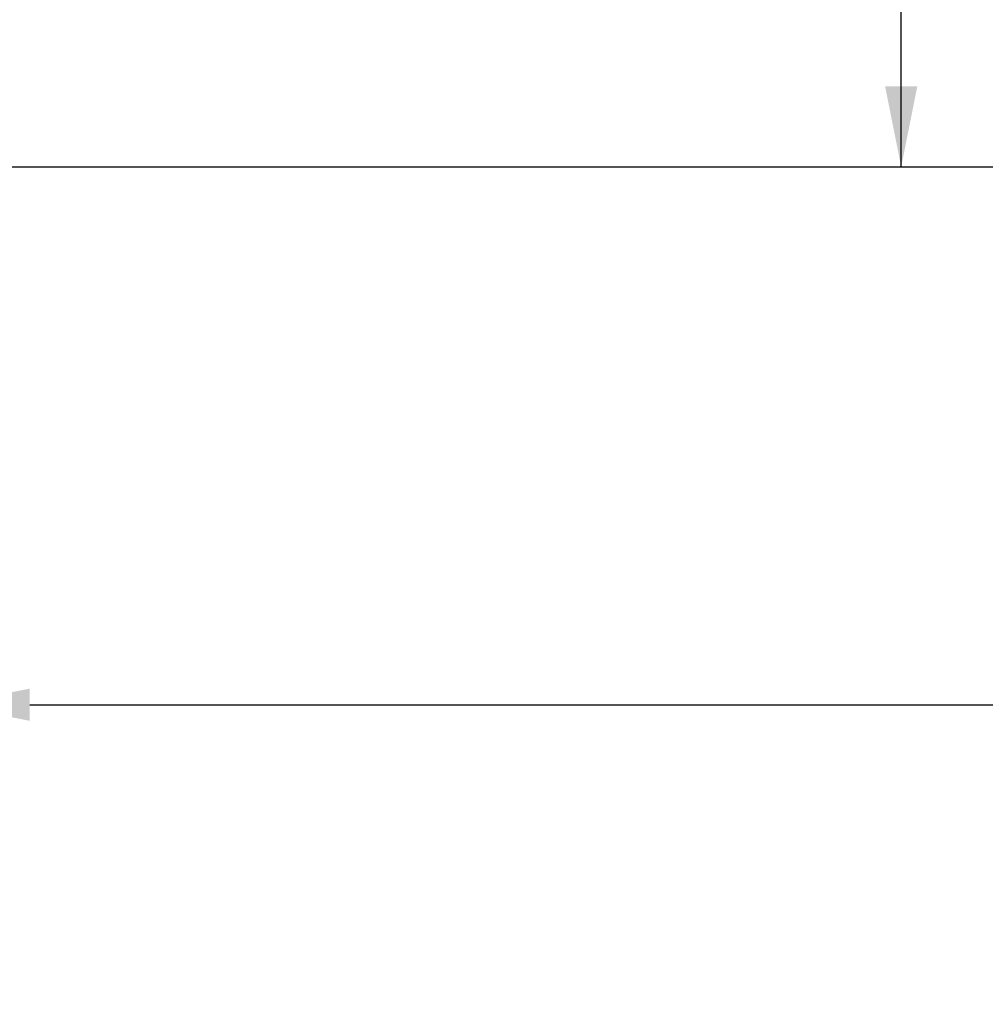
# Model space of a CAD drawing. Header units: millimetres. Extents: x 16 to 3344, y 34 to 2360.
# Tile 5 of 101: x 1278 to 1350, y 318 to 391. Entities that reach past the tile are written whole.
import ezdxf

# ---------------------------------------------------------------- set-up
doc = ezdxf.new("R2010")
doc.units = ezdxf.units.MM
doc.header["$LTSCALE"] = 185.02
doc.header["$PDMODE"] = 3
doc.header["$PDSIZE"] = 0.3
doc.layers.get('0').update_dxf_attribs({"linetype": 'CONTINUOUS'})
doc.layers.get('Defpoints').update_dxf_attribs({"linetype": 'CONTINUOUS'})
for name, color, linetype in [('BASE_ASM_PBL3', 7, 'CONTINUOUS'), ('FRONT_VIEW_VBL2', 7, 'CONTINUOUS'), ('MIDDLE_ASM_PBL4', 7, 'CONTINUOUS')]:
    doc.layers.add(name, color=color, linetype=linetype)
doc.styles.get("Standard").update_dxf_attribs({"font": 'malgun.ttf'})
doc.dimstyles.new('DIMSTYLE_1', dxfattribs={"dimtxt": 16, "dimasz": 6, "dimexe": 1, "dimexo": 0.5, "dimgap": 1, "dimtad": 1, "dimdsep": 46, "dimtxsty": 'Standard', "dimblk": '_FILLED', "dimblk1": '_FILLED', "dimblk2": '_FILLED', "dimcen": 0.09, "dimclrt": 134, "dimazin": 2, "dimtp": 0.3, "dimtm": 0.3, "dimtfac": 1, "dimtofl": 0, "dimtmove": 0, "dimatfit": 3, "dimldrblk": '_FILLED', "dimfxl": 1, "dimtolj": 1, "dimarcsym": 0})
doc.dimstyles.new('DIMSTYLE_2', dxfattribs={"dimtxt": 16, "dimasz": 6, "dimexe": 1, "dimexo": 0.5, "dimgap": 1, "dimtad": 1, "dimdsep": 46, "dimtxsty": 'Standard', "dimblk": '_FILLED', "dimblk1": '_FILLED', "dimblk2": '_FILLED', "dimcen": 0.09, "dimclrt": 134, "dimazin": 2, "dimtp": 0.5, "dimtm": 0.5, "dimtfac": 1, "dimtofl": 0, "dimtmove": 0, "dimatfit": 3, "dimldrblk": '_FILLED', "dimfxl": 1, "dimtolj": 1, "dimarcsym": 0})
doc.dimstyles.new('DIMSTYLE_8', dxfattribs={"dimtxt": 16, "dimasz": 6, "dimexe": 1, "dimexo": 0.5, "dimgap": 1, "dimtad": 1, "dimdsep": 46, "dimtxsty": 'Standard', "dimblk": '_FILLED', "dimblk1": '_FILLED', "dimblk2": '_FILLED', "dimcen": 0.09, "dimclrt": 134, "dimazin": 2, "dimtp": 0.8, "dimtm": 0.8, "dimtfac": 1, "dimtofl": 0, "dimtmove": 0, "dimatfit": 3, "dimldrblk": '_FILLED', "dimfxl": 1, "dimtolj": 1, "dimarcsym": 0})

# ---------------------------------------------------------------- blocks, each defined once
blk = doc.blocks.new('_FILLED')
at = {"color": 0, "linetype": 'ByBlock'}
blk.add_solid([(0, 0), (-1, 0.2), (-1, -0.2)], dxfattribs=at)
blk = doc.blocks.new('*D2')
at = {"color": 0, "lineweight": -2, "transparency": 16777216}
for p, q in [((1272.5, 389), (1272.5, 339)), ((1372.5, 378), (1372.5, 339)), ((1278.5, 340), (1366.5, 340)), ((1372.5, 340), (1615.822, 340))]:
    blk.add_line(p, q, dxfattribs=at)
at = {"layer": 'Defpoints', "color": 0, "transparency": 16777216}
for p in [(1272.5, 389.5), (1372.5, 378.5), (1372.5, 340)]:
    blk.add_point(p, dxfattribs=at)
at = {"color": 0, "lineweight": -2, "transparency": 16777216, "xscale": 6, "yscale": 6, "zscale": 6, "rotation": 180}
blk.add_blockref('_FILLED', (1272.5, 340), dxfattribs=at)
at = {"color": 0, "lineweight": -2, "transparency": 16777216, "xscale": 6, "yscale": 6, "zscale": 6}
blk.add_blockref('_FILLED', (1372.5, 340), dxfattribs=at)
at = {"color": 134, "transparency": 16777216, "insert": (1383.3, 362.333), "char_height": 16, "width": 233.06667, "attachment_point": 1, "line_spacing_factor": 0.9}
blk.add_mtext('\\A1;100mm more for cable', dxfattribs=at)
blk = doc.blocks.new('*D15')
at = {"color": 134, "transparency": 16777216}
for p, q in [((1495.651, 452.189), (1569.451, 452.189)), ((1565.451, 452.189), (1565.451, 410.939)), ((1565.451, 369.689), (1565.451, 410.939)), ((1428.151, 369.689), (1569.451, 369.689))]:
    blk.add_line(p, q, dxfattribs=at)
at = {"color": 134, "transparency": 16777216, "xscale": 6, "yscale": 6, "zscale": 6}
for p, rotation in [((1565.451, 452.189), 90), ((1565.451, 369.689), 270)]:
    blk.add_blockref('_FILLED', p, dxfattribs=dict(at, rotation=rotation))
at = {"color": 134, "transparency": 16777216, "insert": (1545.451, 410.939), "char_height": 16, "width": 41.65926, "attachment_point": 2, "rotation": 90, "line_spacing_factor": 0.9}
blk.add_mtext('82.5', dxfattribs=at)
blk = doc.blocks.new('*D16')
at = {"color": 134, "transparency": 16777216}
for p, q in [((1501.651, 550.189), (1609.451, 550.189)), ((1605.451, 550.189), (1605.451, 459.939)), ((1605.451, 369.689), (1605.451, 459.939)), ((1428.151, 369.689), (1609.451, 369.689))]:
    blk.add_line(p, q, dxfattribs=at)
at = {"color": 134, "transparency": 16777216, "xscale": 6, "yscale": 6, "zscale": 6}
for p, rotation in [((1605.451, 550.189), 90), ((1605.451, 369.689), 270)]:
    blk.add_blockref('_FILLED', p, dxfattribs=dict(at, rotation=rotation))
at = {"color": 134, "transparency": 16777216, "insert": (1585.451, 459.939), "char_height": 16, "width": 53.92593, "attachment_point": 2, "rotation": 90, "line_spacing_factor": 0.9}
blk.add_mtext('180.5', dxfattribs=at)
blk = doc.blocks.new('*D17')
at = {"color": 134, "transparency": 16777216}
for p, q in [((1319.151, 1026.689), (1769.451, 1026.689)), ((1765.451, 1026.689), (1765.451, 698.189)), ((1765.451, 369.689), (1765.451, 698.189)), ((1428.151, 369.689), (1769.451, 369.689))]:
    blk.add_line(p, q, dxfattribs=at)
at = {"color": 134, "transparency": 16777216, "xscale": 6, "yscale": 6, "zscale": 6}
for p, rotation in [((1765.451, 1026.689), 90), ((1765.451, 369.689), 270)]:
    blk.add_blockref('_FILLED', p, dxfattribs=dict(at, rotation=rotation))
at = {"color": 134, "transparency": 16777216, "insert": (1745.451, 698.189), "char_height": 16, "width": 36.8, "attachment_point": 2, "rotation": 90, "line_spacing_factor": 0.9}
blk.add_mtext('657', dxfattribs=at)
blk = doc.blocks.new('*D19')
at = {"color": 134, "transparency": 16777216}
for p, q in [((1423.251, 560.189), (1649.451, 560.189)), ((1645.451, 560.189), (1645.451, 464.939)), ((1645.451, 369.689), (1645.451, 464.939)), ((1428.151, 369.689), (1649.451, 369.689))]:
    blk.add_line(p, q, dxfattribs=at)
at = {"color": 134, "transparency": 16777216, "xscale": 6, "yscale": 6, "zscale": 6}
for p, rotation in [((1645.451, 560.189), 90), ((1645.451, 369.689), 270)]:
    blk.add_blockref('_FILLED', p, dxfattribs=dict(at, rotation=rotation))
at = {"color": 134, "transparency": 16777216, "insert": (1625.451, 464.939), "char_height": 16, "width": 53.92593, "attachment_point": 2, "rotation": 90, "line_spacing_factor": 0.9}
blk.add_mtext('190.5', dxfattribs=at)
blk = doc.blocks.new('*D18')
at = {"color": 134, "transparency": 16777216}
for p, q in [((1422.151, 577.789), (1689.451, 577.789)), ((1685.451, 577.789), (1685.451, 473.739)), ((1685.451, 369.689), (1685.451, 473.739)), ((1428.151, 369.689), (1689.451, 369.689))]:
    blk.add_line(p, q, dxfattribs=at)
at = {"color": 134, "transparency": 16777216, "xscale": 6, "yscale": 6, "zscale": 6}
for p, rotation in [((1685.451, 577.789), 90), ((1685.451, 369.689), 270)]:
    blk.add_blockref('_FILLED', p, dxfattribs=dict(at, rotation=rotation))
at = {"color": 134, "transparency": 16777216, "insert": (1665.451, 473.739), "char_height": 16, "width": 53.92593, "attachment_point": 2, "rotation": 90, "line_spacing_factor": 0.9}
blk.add_mtext('208.1', dxfattribs=at)
blk = doc.blocks.new('*D20')
at = {"color": 134, "transparency": 16777216}
for p, q in [((1417.151, 708.489), (1729.451, 708.489)), ((1725.451, 708.489), (1725.451, 539.089)), ((1725.451, 369.689), (1725.451, 539.089)), ((1428.151, 369.689), (1729.451, 369.689))]:
    blk.add_line(p, q, dxfattribs=at)
at = {"color": 134, "transparency": 16777216, "xscale": 6, "yscale": 6, "zscale": 6}
for p, rotation in [((1725.451, 708.489), 90), ((1725.451, 369.689), 270)]:
    blk.add_blockref('_FILLED', p, dxfattribs=dict(at, rotation=rotation))
at = {"color": 134, "transparency": 16777216, "insert": (1705.451, 539.089), "char_height": 16, "width": 53.92593, "attachment_point": 2, "rotation": 90, "line_spacing_factor": 0.9}
blk.add_mtext('338.8', dxfattribs=at)
blk = doc.blocks.new('BASE_ASM_PBL3', base_point=(1307.68, 676.189))
at = {"layer": 'BASE_ASM_PBL3', "color": 134}
for base, p2, dimstyle, picture, middle in [((1765.451, 1026.689), (1318.651, 1026.689), 'DIMSTYLE_8', '*D17', (1765.451, 698.251)), ((1645.451, 560.189), (1422.751, 560.189), 'DIMSTYLE_2', '*D19', (1645.451, 465.047)), ((1605.451, 550.189), (1501.151, 550.189), 'DIMSTYLE_2', '*D16', (1605.451, 460.047)), ((1565.451, 452.189), (1495.151, 452.189), 'DIMSTYLE_1', '*D15', (1565.451, 410.676))]:
    dim = blk.add_linear_dim(base=base, p1=(1427.651, 369.689), p2=p2, angle=90, dimstyle=dimstyle, dxfattribs=at)
    dim.commit()
    dim.dimension.update_dxf_attribs({"geometry": picture, "text_midpoint": middle, "dimtype": 160})
blk = doc.blocks.new('MIDDLE_ASM_PBL4', base_point=(1416.801, 539.089))
at = {"layer": 'MIDDLE_ASM_PBL4', "color": 134}
for base, p1, picture, middle in [((1725.451, 369.689), (1416.651, 708.489), '*D20', (1725.451, 539.168)), ((1685.451, 369.689), (1421.651, 577.789), '*D18', (1685.451, 473.581))]:
    dim = blk.add_linear_dim(base=base, p1=p1, p2=(1427.651, 369.689), angle=270, dimstyle='DIMSTYLE_2', dxfattribs=at)
    dim.commit()
    dim.dimension.update_dxf_attribs({"geometry": picture, "text_midpoint": middle, "dimtype": 160})
blk = doc.blocks.new('FRONT_VIEW_VBL2', base_point=(1247.68, 771.589))
at = {"layer": 'BASE_ASM_PBL3'}
blk.add_blockref('BASE_ASM_PBL3', (1307.68, 676.189), dxfattribs=at)
at = {"layer": 'MIDDLE_ASM_PBL4'}
blk.add_blockref('MIDDLE_ASM_PBL4', (1416.801, 539.089), dxfattribs=at)

msp = doc.modelspace()

# ---------------------------------------------------------------- block references
at = {"layer": 'FRONT_VIEW_VBL2'}
msp.add_blockref('FRONT_VIEW_VBL2', (1025.529, 781.9), dxfattribs=at)

# ---------------------------------------------------------------- dimensions: what is measured, and where the dimension line sits
at = {"color": 134}
dim = msp.add_linear_dim(base=(1372.5, 340), p1=(1272.5, 389.5), p2=(1372.5, 378.5), text='<>mm more for cable', dimstyle='DIMSTYLE_1', dxfattribs=at)
dim.commit()
dim.dimension.update_dxf_attribs({"geometry": '*D2', "text_midpoint": (1499.833, 340), "dimtype": 160})

doc.saveas('drawing.dxf')
